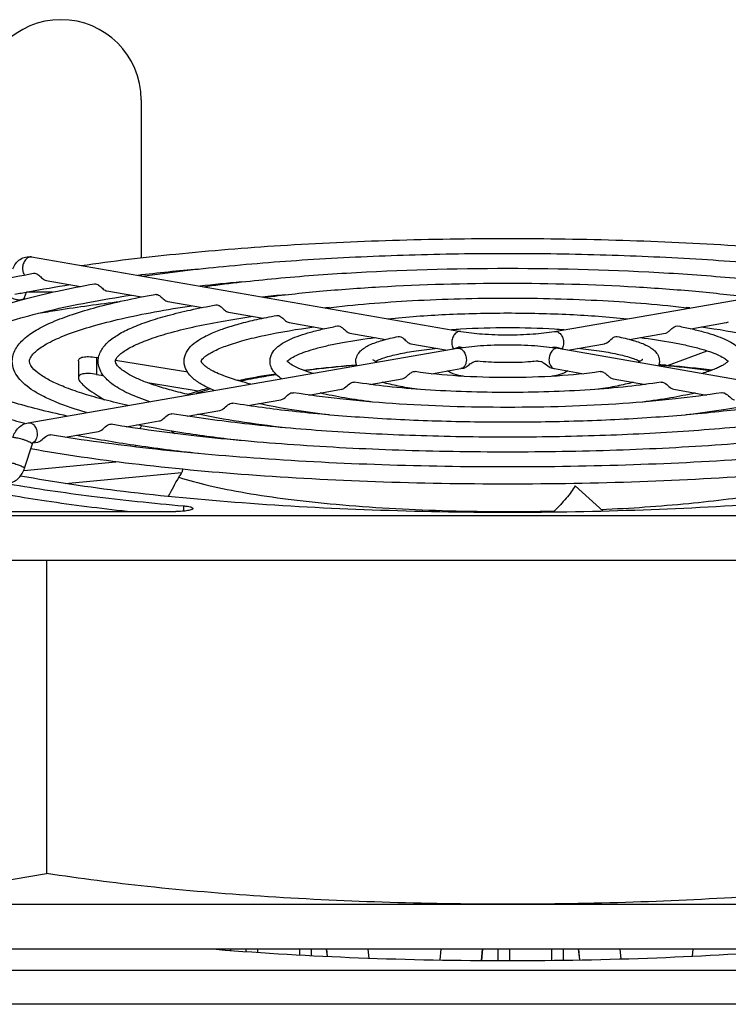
# Model space of a CAD drawing. Extents: x -1724 to 1181, y 2 to 1734.
# Tile 80 of 83: x 745 to 807, y 1024 to 1111. Entities that reach past the tile are written whole.
import ezdxf

# ---------------------------------------------------------------- set-up
doc = ezdxf.new("R2010")
doc.units = 0
doc.header["$LTSCALE"] = 65.395
doc.layers.get('0').update_dxf_attribs({"linetype": 'CONTINUOUS'})
doc.layers.add('3_ALL_AXES', color=7, linetype='CONTINUOUS')

msp = doc.modelspace()

# ---------------------------------------------------------------- linework, layer by layer
at = {"color": 6, "linetype": 'CONTINUOUS'}
for p, q in [((755.838, 1103.509), (755.838, 1089.702)), ((755.838, 1088.191), (755.838, 1088.109)), ((763.644, 1029.267), (763.634, 1029.168)), ((772.098, 1028.649), (772.033, 1029.267)), ((785.644, 1029.267), (785.541, 1028.29)), ((794.13, 1028.342), (794.033, 1029.267))]:
    msp.add_line(p, q, dxfattribs=at)
at = {"color": 7, "linetype": 'CONTINUOUS'}
for p, q in [((746.273, 1089.77), (783.75, 1083.262)), ((791.927, 1083.262), (829.404, 1089.77)), ((747.549, 1087.721), (750.554, 1087.199)), ((745.648, 1086.225), (745.818, 1086.701)), ((748.104, 1086.687), (745.813, 1086.687)), ((752.852, 1086.8), (755.866, 1086.277)), ((758.155, 1085.879), (761.181, 1085.354)), ((763.459, 1084.958), (766.501, 1084.43)), ((768.762, 1084.037), (771.837, 1083.503)), ((803.839, 1083.503), (806.914, 1084.037)), ((774.066, 1083.116), (777.208, 1082.571)), ((798.469, 1082.571), (801.611, 1083.116)), ((745.965, 1075.281), (783.442, 1081.788)), ((779.37, 1082.195), (782.578, 1081.638)), ((792.235, 1081.788), (829.712, 1075.281)), ((793.099, 1081.638), (796.307, 1082.195)), ((752.125, 1080.962), (751.939, 1080.993)), ((801.797, 1080.29), (805.264, 1081.569)), ((750.362, 1080.691), (750.362, 1079.214)), ((759.903, 1079.694), (753.6, 1080.722)), ((781.195, 1079.571), (783.75, 1080.015)), ((783.75, 1080.015), (783.935, 1080.046)), ((791.742, 1080.046), (791.927, 1080.015)), ((791.927, 1080.015), (794.482, 1079.571)), ((801.675, 1080.301), (801.893, 1080.282)), ((751.939, 1079.515), (752.536, 1079.418)), ((764.835, 1079.064), (764.933, 1079.083)), ((775.815, 1078.637), (778.632, 1079.126)), ((797.045, 1079.126), (799.861, 1078.637)), ((756.38, 1078.791), (760.825, 1078.066)), ((764.371, 1078.965), (764.231, 1078.988)), ((770.471, 1077.709), (773.328, 1078.205)), ((802.348, 1078.205), (805.206, 1077.709)), ((765.149, 1076.785), (768.025, 1077.284)), ((759.841, 1075.863), (762.721, 1076.363)), ((754.532, 1074.941), (757.418, 1075.442)), ((749.209, 1074.017), (752.115, 1074.522)), ((745.658, 1071.308), (746.336, 1073.443)), ((746.372, 1073.524), (746.811, 1073.601)), ((755.338, 1073.169), (755.339, 1073.176)), ((755.339, 1073.169), (755.339, 1073.176)), ((745.582, 1071.105), (753.625, 1071.873)), ((749.207, 1069.973), (759.403, 1070.947)), ((796.178, 1067.547), (793.741, 1069.766)), ((732.838, 1067.182), (842.838, 1067.182)), ((740.838, 1067.529), (758.856, 1067.529)), ((791.912, 1067.57), (791.807, 1067.467)), ((791.912, 1067.57), (791.808, 1067.467)), ((842.838, 1063.243), (732.838, 1063.243)), ((747.586, 1063.243), (747.586, 1035.898)), ((740.462, 1034.661), (747.586, 1035.898)), ((732.838, 1033.206), (842.838, 1033.206)), ((842.838, 1029.267), (732.838, 1029.267))]:
    msp.add_line(p, q, dxfattribs=at)
at = {"color": 9, "linetype": 'CONTINUOUS'}
for p, q in [((751.939, 1080.993), (751.939, 1079.515)), ((801.271, 1080.289), (801.034, 1080.31)), ((801.891, 1080.234), (801.668, 1080.254)), ((759.54, 1068.021), (759.54, 1067.558)), ((763.645, 1029.167), (763.655, 1029.267)), ((764.999, 1029.069), (764.999, 1029.267)), ((765.994, 1029.267), (765.994, 1028.997)), ((769.683, 1028.773), (769.683, 1029.267)), ((770.678, 1029.267), (770.678, 1028.717)), ((772.022, 1029.267), (772.087, 1028.65)), ((785.552, 1028.29), (785.655, 1029.267)), ((786.999, 1028.285), (786.999, 1029.267)), ((787.994, 1029.267), (787.994, 1028.282)), ((791.683, 1028.305), (791.683, 1029.267)), ((792.678, 1029.267), (792.678, 1028.316)), ((794.022, 1029.267), (794.119, 1028.341)), ((911.838, 1027.414), (712.838, 1027.414)), ((911.838, 1024.459), (712.838, 1024.459))]:
    msp.add_line(p, q, dxfattribs=at)
at = {"color": 2, "linetype": 'CONTINUOUS'}
for p, q in [((775.641, 1029.267), (775.724, 1028.497)), ((781.935, 1028.335), (782.036, 1029.267)), ((797.641, 1029.267), (797.732, 1028.425)), ((803.971, 1028.668), (804.036, 1029.267))]:
    msp.add_line(p, q, dxfattribs=at)
at = {"color": 6, "linetype": 'CONTINUOUS'}
msp.add_arc((748.838, 1103.509), 7, 0, 180, dxfattribs=at)
at = {"color": 7, "linetype": 'CONTINUOUS'}
for centre, radius, start, end in [((743.887, 1086.853), 1.87, 335.19477, 340.36221), ((790.387, 952.661), 128.139, 84.94636, 85.2275), ((791.751, 967.457), 113.28, 82.94366, 84.86366), ((775.149, 1026.769), 53.302, 101.15731, 101.71714), ((776.585, 1019.401), 60.808, 99.66925, 101.04696), ((778.047, 1011.03), 69.306, 99.36161, 99.69865), ((778.783, 1006.561), 73.836, 98.72106, 99.36051), ((851.261, 1239.91), 190.186, 238.56807, 238.76033), ((759.112, 1073.042), 3.797, 148.35473, 153.07653), ((758.825, 1073.168), 3.486, 177.84131, 179.8678), ((790.398, 1052.443), 36.133, 149.9659, 153.00869), ((762.246, 1070.439), 2.889, 164.33071, 169.86822)]:
    msp.add_arc(centre, radius, start, end, dxfattribs=at)
at = {"color": 9, "linetype": 'CONTINUOUS'}
for centre, radius, start, end in [((745.474, 1086.287), 0.184, 334.45088, 340.37769), ((792.002, 1080.445), 0.436, 254.42117, 260.16886), ((790.583, 957.355), 123.398, 84.84584, 85.03073), ((792.42, 976.122), 104.541, 82.78454, 84.802), ((775.971, 1025.184), 54.931, 100.05895, 102.04061), ((777.474, 1016.846), 63.404, 99.69832, 100.08029), ((778.486, 1010.865), 69.47, 98.97518, 99.69018)]:
    msp.add_arc(centre, radius, start, end, dxfattribs=at)
at = {"color": 7, "linetype": 'CONTINUOUS'}
for points, knots in [([(744.631, 1088.73), (744.691, 1088.897), (744.857, 1089.216), (745.247, 1089.587), (745.742, 1089.795), (746.101, 1089.799), (746.273, 1089.77)], [0, 0, 0, 0, 0.253073, 0.50266, 0.75135, 1, 1, 1, 1]), ([(746.448, 1088.346), (746.482, 1088.353), (746.65, 1088.353), (746.799, 1088.257), (746.9, 1088.176)], [0, 0, 0, 0, 0.213442, 1, 1, 1, 1]), ([(746.9, 1088.176), (747.014, 1088.084), (747.194, 1087.892), (747.431, 1087.742), (747.549, 1087.721)], [0, 0, 0, 0, 0.550936, 1, 1, 1, 1]), ([(751.751, 1087.425), (751.786, 1087.432), (751.953, 1087.433), (752.103, 1087.336), (752.204, 1087.255)], [0, 0, 0, 0, 0.213422, 1, 1, 1, 1]), ([(752.204, 1087.255), (752.318, 1087.163), (752.498, 1086.971), (752.734, 1086.821), (752.852, 1086.8)], [0, 0, 0, 0, 0.551086, 1, 1, 1, 1]), ([(757.055, 1086.504), (757.09, 1086.51), (757.257, 1086.512), (757.407, 1086.415), (757.508, 1086.334)], [0, 0, 0, 0, 0.213398, 1, 1, 1, 1]), ([(757.508, 1086.334), (757.622, 1086.242), (757.802, 1086.05), (758.038, 1085.9), (758.155, 1085.879)], [0, 0, 0, 0, 0.551289, 1, 1, 1, 1]), ([(746.839, 1084.849), (747.404, 1084.945), (749.781, 1085.334), (752.168, 1085.663), (753.99, 1085.888)], [0, 0, 0, 0, 0.237938, 1, 1, 1, 1]), ([(762.359, 1085.583), (762.394, 1085.589), (762.562, 1085.591), (762.712, 1085.494), (762.813, 1085.413)], [0, 0, 0, 0, 0.213369, 1, 1, 1, 1]), ([(762.813, 1085.413), (762.927, 1085.321), (763.105, 1085.129), (763.342, 1084.979), (763.459, 1084.958)], [0, 0, 0, 0, 0.551581, 1, 1, 1, 1]), ([(767.664, 1084.662), (767.698, 1084.668), (767.866, 1084.67), (768.017, 1084.573), (768.118, 1084.492)], [0, 0, 0, 0, 0.213144, 1, 1, 1, 1]), ([(768.118, 1084.492), (768.232, 1084.4), (768.41, 1084.208), (768.645, 1084.058), (768.762, 1084.037)], [0, 0, 0, 0, 0.552038, 1, 1, 1, 1]), ([(772.969, 1083.74), (773.042, 1083.753), (773.215, 1083.724), (773.353, 1083.628), (773.424, 1083.57)], [0, 0, 0, 0, 0.444056, 1, 1, 1, 1]), ([(773.424, 1083.57), (773.538, 1083.478), (773.715, 1083.286), (773.95, 1083.137), (774.066, 1083.116)], [0, 0, 0, 0, 0.552856, 1, 1, 1, 1]), ([(801.806, 1083.193), (801.887, 1083.242), (802.144, 1083.466), (802.454, 1083.788), (802.708, 1083.74)], [0, 0, 0, 0, 0.268186, 1, 1, 1, 1]), ([(806.914, 1084.037), (806.931, 1084.04), (807, 1084.056), (807.065, 1084.087), (807.111, 1084.114)], [0, 0, 0, 0, 0.238994, 1, 1, 1, 1]), ([(778.277, 1082.817), (778.349, 1082.831), (778.524, 1082.803), (778.663, 1082.707), (778.735, 1082.648)], [0, 0, 0, 0, 0.443559, 1, 1, 1, 1]), ([(778.735, 1082.648), (778.848, 1082.556), (779.023, 1082.365), (779.255, 1082.215), (779.37, 1082.195)], [0, 0, 0, 0, 0.554735, 1, 1, 1, 1]), ([(783.75, 1083.262), (784.365, 1083.155), (785.728, 1083.014), (787.838, 1082.946), (789.949, 1083.014), (791.311, 1083.155), (791.927, 1083.262)], [0, 0, 0, 0, 0.228459, 0.5, 0.771541, 1, 1, 1, 1]), ([(796.5, 1082.272), (796.669, 1082.375), (796.883, 1082.649), (797.244, 1082.848), (797.4, 1082.817)], [0, 0, 0, 0, 0.553867, 1, 1, 1, 1]), ([(801.611, 1083.116), (801.627, 1083.119), (801.696, 1083.135), (801.761, 1083.166), (801.806, 1083.193)], [0, 0, 0, 0, 0.239114, 1, 1, 1, 1]), ([(783.442, 1081.788), (784.113, 1081.905), (785.579, 1082.059), (787.838, 1082.133), (790.098, 1082.059), (791.564, 1081.905), (792.235, 1081.788)], [0, 0, 0, 0, 0.231675, 0.5, 0.768326, 1, 1, 1, 1]), ([(783.628, 1081.895), (783.651, 1081.901), (783.755, 1081.916), (783.862, 1081.894), (783.938, 1081.866)], [0, 0, 0, 0, 0.230108, 1, 1, 1, 1]), ([(791.739, 1081.866), (791.766, 1081.876), (791.866, 1081.907), (791.975, 1081.913), (792.049, 1081.895)], [0, 0, 0, 0, 0.272836, 1, 1, 1, 1]), ([(796.307, 1082.195), (796.323, 1082.198), (796.391, 1082.214), (796.455, 1082.244), (796.5, 1082.272)], [0, 0, 0, 0, 0.239399, 1, 1, 1, 1]), ([(750.362, 1080.691), (750.362, 1080.729), (750.378, 1080.808), (750.46, 1080.908), (750.59, 1080.982), (750.856, 1081.058), (751.318, 1081.075), (751.712, 1081.03), (751.939, 1080.993)], [0, 0, 0, 0, 0.065155, 0.133177, 0.215471, 0.319497, 0.605447, 1, 1, 1, 1]), ([(770.009, 1079.879), (770.38, 1079.925), (771.917, 1080.108), (773.458, 1080.257), (774.629, 1080.355)], [0, 0, 0, 0, 0.240901, 1, 1, 1, 1]), ([(783.935, 1080.046), (784.043, 1080.063), (784.265, 1080.179), (784.537, 1080.422), (784.846, 1080.637), (785.095, 1080.682), (785.207, 1080.67)], [0, 0, 0, 0, 0.2279, 0.499424, 0.764209, 1, 1, 1, 1]), ([(790.469, 1080.67), (790.555, 1080.679), (790.739, 1080.66), (791.081, 1080.487), (791.29, 1080.276), (791.457, 1080.166)], [0, 0, 0, 0, 0.226577, 0.473253, 1, 1, 1, 1]), ([(791.457, 1080.166), (791.48, 1080.151), (791.569, 1080.097), (791.667, 1080.057), (791.742, 1080.046)], [0, 0, 0, 0, 0.269657, 1, 1, 1, 1]), ([(751.939, 1079.515), (751.712, 1079.552), (751.318, 1079.597), (750.856, 1079.581), (750.59, 1079.505), (750.46, 1079.431), (750.378, 1079.331), (750.362, 1079.252), (750.362, 1079.214)], [0, 0, 0, 0, 0.394563, 0.680511, 0.784534, 0.866826, 0.934847, 1, 1, 1, 1]), ([(750.362, 1079.214), (750.362, 1079.102), (750.502, 1078.835), (750.862, 1078.477), (751.407, 1078.058), (751.839, 1077.78), (752.081, 1077.632)], [0, 0, 0, 0, 0.140076, 0.35385, 0.643023, 1, 1, 1, 1]), ([(778.632, 1079.126), (778.733, 1079.144), (778.94, 1079.255), (779.145, 1079.454), (779.33, 1079.611), (779.504, 1079.727), (779.658, 1079.771), (779.749, 1079.757)], [0, 0, 0, 0, 0.234602, 0.518648, 0.66045, 0.789454, 1, 1, 1, 1]), ([(795.928, 1079.757), (796.019, 1079.771), (796.173, 1079.727), (796.346, 1079.611), (796.531, 1079.454), (796.737, 1079.255), (796.944, 1079.144), (797.045, 1079.126)], [0, 0, 0, 0, 0.210254, 0.339257, 0.481113, 0.765439, 1, 1, 1, 1]), ([(759.913, 1077.764), (760.053, 1077.814), (760.642, 1078.021), (761.239, 1078.202), (761.697, 1078.33)], [0, 0, 0, 0, 0.238007, 1, 1, 1, 1]), ([(773.328, 1078.205), (773.428, 1078.223), (773.692, 1078.366), (773.965, 1078.684), (774.296, 1078.857), (774.44, 1078.834)], [0, 0, 0, 0, 0.234973, 0.663828, 1, 1, 1, 1]), ([(801.237, 1078.834), (801.327, 1078.849), (801.77, 1078.725), (802.013, 1078.263), (802.348, 1078.205)], [0, 0, 0, 0, 0.211444, 1, 1, 1, 1]), ([(768.025, 1077.284), (768.124, 1077.302), (768.388, 1077.445), (768.659, 1077.763), (768.991, 1077.936), (769.134, 1077.913)], [0, 0, 0, 0, 0.234568, 0.66379, 1, 1, 1, 1]), ([(806.543, 1077.913), (806.633, 1077.927), (807.076, 1077.805), (807.317, 1077.342), (807.652, 1077.284)], [0, 0, 0, 0, 0.211447, 1, 1, 1, 1]), ([(762.721, 1076.363), (762.821, 1076.381), (763.084, 1076.524), (763.354, 1076.843), (763.687, 1077.015), (763.829, 1076.991)], [0, 0, 0, 0, 0.234445, 0.664044, 1, 1, 1, 1]), ([(757.418, 1075.442), (757.517, 1075.46), (757.78, 1075.603), (758.05, 1075.922), (758.383, 1076.094), (758.525, 1076.07)], [0, 0, 0, 0, 0.234289, 0.664024, 1, 1, 1, 1]), ([(744.621, 1073.988), (744.721, 1074.302), (744.977, 1074.749), (745.5, 1075.144), (745.808, 1075.253), (745.965, 1075.281)], [0, 0, 0, 0, 0.506843, 0.7546, 1, 1, 1, 1]), ([(752.115, 1074.522), (752.214, 1074.539), (752.477, 1074.682), (752.746, 1075.002), (753.079, 1075.173), (753.221, 1075.149)], [0, 0, 0, 0, 0.234184, 0.664023, 1, 1, 1, 1]), ([(746.811, 1073.601), (746.911, 1073.618), (747.173, 1073.761), (747.442, 1074.081), (747.775, 1074.252), (747.918, 1074.228)], [0, 0, 0, 0, 0.234104, 0.664017, 1, 1, 1, 1]), ([(746.336, 1073.443), (746.341, 1073.458), (746.356, 1073.497), (746.375, 1073.535), (746.392, 1073.554)], [0, 0, 0, 0, 0.372316, 1, 1, 1, 1]), ([(744.314, 1070.016), (744.471, 1070.043), (744.779, 1070.152), (745.302, 1070.547), (745.558, 1070.995), (745.658, 1071.308)], [0, 0, 0, 0, 0.245394, 0.493171, 1, 1, 1, 1]), ([(787.838, 1067.441), (783.894, 1067.441), (776.164, 1067.575), (764.969, 1068.175), (754.716, 1069.144), (748.268, 1070.079), (745.285, 1070.628)], [0, 0, 0, 0, 0.276951, 0.542818, 0.787022, 1, 1, 1, 1]), ([(759.403, 1070.947), (759.375, 1070.912), (759.273, 1070.778), (759.179, 1070.637), (759.116, 1070.528)], [0, 0, 0, 0, 0.260637, 1, 1, 1, 1]), ([(830.392, 1070.628), (827.409, 1070.079), (820.961, 1069.144), (810.707, 1068.175), (799.513, 1067.575), (791.782, 1067.441), (787.838, 1067.441)], [0, 0, 0, 0, 0.212978, 0.457181, 0.723048, 1, 1, 1, 1]), ([(744.295, 1069.936), (746.687, 1069.527), (751.759, 1068.795), (756.855, 1068.261), (759.54, 1068.021)], [0, 0, 0, 0, 0.473651, 1, 1, 1, 1]), ([(793.741, 1069.766), (793.635, 1069.584), (793.382, 1069.214), (792.784, 1068.47), (792.272, 1067.928), (791.912, 1067.57)], [0, 0, 0, 0, 0.220177, 0.468406, 1, 1, 1, 1]), ([(754.606, 1067.527), (752.254, 1067.786), (747.812, 1068.348), (743.396, 1069.089), (741.327, 1069.497)], [0, 0, 0, 0, 0.528681, 1, 1, 1, 1]), ([(759.54, 1068.021), (759.653, 1068.011), (759.853, 1067.988), (760.083, 1067.944), (760.225, 1067.897), (760.303, 1067.863), (760.356, 1067.82), (760.356, 1067.79)], [0, 0, 0, 0, 0.388626, 0.693407, 0.808298, 0.896524, 1, 1, 1, 1]), ([(760.356, 1067.79), (760.356, 1067.77), (760.319, 1067.723), (760.171, 1067.656), (759.866, 1067.589), (759.402, 1067.541), (759.047, 1067.529), (758.856, 1067.529)], [0, 0, 0, 0, 0.03752, 0.100686, 0.316461, 0.631087, 1, 1, 1, 1]), ([(787.838, 1033.206), (784.182, 1033.206), (776.987, 1033.319), (766.501, 1033.826), (756.731, 1034.649), (750.513, 1035.439), (747.586, 1035.898)], [0, 0, 0, 0, 0.27169, 0.534506, 0.779904, 1, 1, 1, 1]), ([(828.09, 1035.898), (825.164, 1035.439), (818.946, 1034.649), (809.176, 1033.826), (798.69, 1033.319), (791.495, 1033.206), (787.838, 1033.206)], [0, 0, 0, 0, 0.220096, 0.465494, 0.72831, 1, 1, 1, 1])]:
    msp.add_open_spline(points, degree=3, knots=knots, dxfattribs=at)
at = {"color": 9, "linetype": 'CONTINUOUS'}
for points, knots in [([(746.273, 1089.77), (746.178, 1089.786), (745.957, 1089.746), (745.699, 1089.513), (745.525, 1089.173), (745.483, 1088.907), (745.483, 1088.772)], [0, 0, 0, 0, 0.204376, 0.441676, 0.714084, 1, 1, 1, 1]), ([(745.483, 1088.772), (745.483, 1088.718), (745.496, 1088.516), (745.565, 1088.314), (745.655, 1088.196)], [0, 0, 0, 0, 0.270477, 1, 1, 1, 1]), ([(744.204, 1086.386), (744.324, 1086.295), (744.599, 1086.15), (744.964, 1086.05), (745.25, 1086.034), (745.457, 1086.056), (745.604, 1086.132), (745.64, 1086.207)], [0, 0, 0, 0, 0.291081, 0.591541, 0.724996, 0.838551, 1, 1, 1, 1]), ([(783.75, 1083.262), (783.655, 1083.278), (783.434, 1083.238), (783.175, 1083.005), (783.002, 1082.665), (782.959, 1082.4), (782.959, 1082.265)], [0, 0, 0, 0, 0.204376, 0.441676, 0.714084, 1, 1, 1, 1]), ([(791.927, 1083.262), (792.022, 1083.278), (792.243, 1083.238), (792.502, 1083.005), (792.675, 1082.665), (792.717, 1082.4), (792.717, 1082.265)], [0, 0, 0, 0, 0.204376, 0.441676, 0.714084, 1, 1, 1, 1]), ([(782.959, 1082.265), (782.959, 1082.216), (782.97, 1082.035), (783.025, 1081.853), (783.096, 1081.74)], [0, 0, 0, 0, 0.266896, 1, 1, 1, 1]), ([(783.442, 1081.788), (783.537, 1081.805), (783.757, 1081.765), (784.016, 1081.532), (784.189, 1081.191), (784.232, 1080.926), (784.232, 1080.791)], [0, 0, 0, 0, 0.204376, 0.441676, 0.714084, 1, 1, 1, 1]), ([(792.235, 1081.788), (792.14, 1081.805), (791.919, 1081.765), (791.661, 1081.532), (791.487, 1081.191), (791.445, 1080.926), (791.445, 1080.791)], [0, 0, 0, 0, 0.204376, 0.441676, 0.714084, 1, 1, 1, 1]), ([(792.717, 1082.265), (792.717, 1082.216), (792.707, 1082.034), (792.652, 1081.853), (792.581, 1081.74)], [0, 0, 0, 0, 0.266939, 1, 1, 1, 1]), ([(784.232, 1080.791), (784.232, 1080.696), (784.211, 1080.514), (784.114, 1080.27), (783.958, 1080.089), (783.819, 1080.027), (783.75, 1080.015)], [0, 0, 0, 0, 0.289046, 0.552841, 0.786929, 1, 1, 1, 1]), ([(791.445, 1080.791), (791.445, 1080.701), (791.463, 1080.527), (791.551, 1080.293), (791.692, 1080.114), (791.82, 1080.043), (791.884, 1080.025)], [0, 0, 0, 0, 0.286932, 0.550649, 0.786317, 1, 1, 1, 1]), ([(774.643, 1080.31), (774.252, 1080.276), (772.744, 1080.141), (771.239, 1079.977), (770.127, 1079.836)], [0, 0, 0, 0, 0.259356, 1, 1, 1, 1]), ([(761.891, 1078.246), (761.781, 1078.213), (761.365, 1078.085), (760.953, 1077.946), (760.653, 1077.834)], [0, 0, 0, 0, 0.263949, 1, 1, 1, 1]), ([(745.965, 1075.281), (746.06, 1075.297), (746.281, 1075.257), (746.54, 1075.024), (746.713, 1074.684), (746.755, 1074.418), (746.755, 1074.283)], [0, 0, 0, 0, 0.204376, 0.441676, 0.714084, 1, 1, 1, 1]), ([(744.621, 1073.988), (744.626, 1074.005), (744.698, 1074.017), (744.804, 1074.008), (744.983, 1073.979), (745.197, 1073.928), (745.438, 1073.86), (745.75, 1073.759), (745.976, 1073.672), (746.115, 1073.605)], [0, 0, 0, 0, 0.033997, 0.109588, 0.224852, 0.370825, 0.535342, 0.704468, 1, 1, 1, 1]), ([(746.755, 1074.283), (746.755, 1074.126), (746.706, 1073.834), (746.503, 1073.598), (746.385, 1073.543)], [0, 0, 0, 0, 0.547941, 1, 1, 1, 1]), ([(758.48, 1074.559), (758.502, 1074.541), (758.594, 1074.467), (758.69, 1074.398), (758.764, 1074.347)], [0, 0, 0, 0, 0.239583, 1, 1, 1, 1]), ([(746.115, 1073.605), (746.174, 1073.577), (746.251, 1073.536), (746.323, 1073.482), (746.339, 1073.452), (746.336, 1073.443)], [0, 0, 0, 0, 0.698152, 0.895334, 1, 1, 1, 1]), ([(744.056, 1071.877), (744.148, 1071.873), (744.368, 1071.831), (744.719, 1071.74), (745.088, 1071.618), (745.329, 1071.522), (745.437, 1071.47)], [0, 0, 0, 0, 0.192526, 0.462226, 0.751982, 1, 1, 1, 1]), ([(745.437, 1071.47), (745.496, 1071.442), (745.572, 1071.401), (745.645, 1071.347), (745.661, 1071.317), (745.658, 1071.308)], [0, 0, 0, 0, 0.698152, 0.895334, 1, 1, 1, 1]), ([(796.004, 1067.706), (798.555, 1067.821), (802.265, 1068.07), (807.018, 1068.594), (810.162, 1069.047), (812.949, 1069.563), (815.335, 1070.133), (817.283, 1070.746), (818.407, 1071.233), (818.877, 1071.496)], [0, 0, 0, 0, 0.328603, 0.478336, 0.615261, 0.737363, 0.842941, 0.930712, 1, 1, 1, 1]), ([(759.116, 1070.528), (759.976, 1070.246), (761.91, 1069.732), (765.107, 1069.106), (768.82, 1068.567), (774.542, 1067.961), (782.29, 1067.526), (788.65, 1067.498), (791.912, 1067.57)], [0, 0, 0, 0, 0.082198, 0.181405, 0.295716, 0.422752, 0.703773, 1, 1, 1, 1])]:
    msp.add_open_spline(points, degree=3, knots=knots, dxfattribs=at)
at = {"layer": '3_ALL_AXES', "color": 7, "linetype": 'CONTINUOUS'}
for centre, radius, start, end in [((779.779, 882.997), 206.589, 95.25713, 96.73607), ((781.435, 902.868), 185.485, 95.21357, 96.3376), ((783.103, 922.319), 164.801, 95.11902, 95.81282), ((784.699, 941.96), 143.922, 94.95951, 95.08978), ((790.978, 941.96), 143.922, 84.91023, 85.04046), ((787.271, 1024.027), 59.533, 93.40508, 94.17052), ((787.768, 1015.166), 68.408, 89.94092, 93.37953), ((787.855, 1013.295), 70.279, 86.66625, 90.01329), ((788.358, 1023.309), 60.253, 85.83406, 86.59035), ((785.242, 1075.1), 6.984, 103.36756, 103.92892), ((769.553, 1079.838), 1.248, 135.04617, 139.44948), ((806.127, 1079.842), 1.242, 44.05235, 44.8314)]:
    msp.add_arc(centre, radius, start, end, dxfattribs=at)
for points, knots in [([(750.597, 1089.019), (753.344, 1089.423), (759.142, 1090.117), (768.207, 1090.843), (777.871, 1091.289), (784.483, 1091.388), (787.838, 1091.388)], [0, 0, 0, 0, 0.223033, 0.468894, 0.730449, 1, 1, 1, 1]), ([(787.838, 1091.388), (791.194, 1091.388), (797.806, 1091.289), (807.469, 1090.843), (816.535, 1090.117), (822.333, 1089.423), (825.08, 1089.019)], [0, 0, 0, 0, 0.269551, 0.531106, 0.776967, 1, 1, 1, 1]), ([(755.922, 1088.095), (758.287, 1088.433), (763.27, 1089.017), (771.047, 1089.628), (779.317, 1090.002), (784.971, 1090.086), (787.838, 1090.086)], [0, 0, 0, 0, 0.224042, 0.470065, 0.731188, 1, 1, 1, 1]), ([(787.838, 1090.086), (790.706, 1090.086), (796.359, 1090.002), (804.63, 1089.628), (812.407, 1089.017), (817.389, 1088.433), (819.755, 1088.095)], [0, 0, 0, 0, 0.268812, 0.529935, 0.775958, 1, 1, 1, 1]), ([(761.254, 1087.169), (763.237, 1087.443), (767.401, 1087.917), (776.26, 1088.593), (783.145, 1088.784), (787.838, 1088.784)], [0, 0, 0, 0, 0.225383, 0.471635, 1, 1, 1, 1]), ([(787.838, 1088.784), (792.532, 1088.784), (799.417, 1088.593), (808.276, 1087.917), (812.44, 1087.443), (814.423, 1087.169)], [0, 0, 0, 0, 0.528365, 0.774617, 1, 1, 1, 1]), ([(729.874, 1081.833), (730.062, 1082.22), (730.645, 1082.964), (731.849, 1083.89), (733.409, 1084.747), (735.33, 1085.555), (737.615, 1086.325), (740.255, 1087.055), (743.236, 1087.741), (745.342, 1088.149), (746.448, 1088.346)], [0, 0, 0, 0, 0.070924, 0.152528, 0.249264, 0.363437, 0.49583, 0.646444, 0.814777, 1, 1, 1, 1]), ([(737.091, 1080.653), (737.091, 1080.859), (737.145, 1081.273), (737.391, 1081.856), (737.765, 1082.39), (738.247, 1082.883), (738.833, 1083.341), (739.789, 1083.952), (741.257, 1084.662), (743.336, 1085.431), (745.805, 1086.156), (748.651, 1086.835), (750.679, 1087.233), (751.751, 1087.425)], [0, 0, 0, 0, 0.036349, 0.072963, 0.110952, 0.151099, 0.194564, 0.242205, 0.351839, 0.482344, 0.634243, 0.807123, 1, 1, 1, 1]), ([(744.798, 1086.51), (745.182, 1086.586), (746.792, 1086.894), (748.409, 1087.167), (749.641, 1087.358)], [0, 0, 0, 0, 0.239023, 1, 1, 1, 1]), ([(766.598, 1086.241), (768.196, 1086.451), (771.54, 1086.815), (778.618, 1087.334), (784.104, 1087.481), (787.838, 1087.481)], [0, 0, 0, 0, 0.227208, 0.473753, 1, 1, 1, 1]), ([(787.838, 1087.481), (791.573, 1087.481), (797.059, 1087.334), (804.137, 1086.815), (807.48, 1086.451), (809.079, 1086.241)], [0, 0, 0, 0, 0.526247, 0.772792, 1, 1, 1, 1]), ([(738.58, 1080.654), (738.58, 1080.736), (738.623, 1080.925), (738.859, 1081.39), (739.353, 1081.864), (740.037, 1082.341), (741.067, 1082.925), (742.717, 1083.63), (745.104, 1084.411), (747.985, 1085.153), (751.319, 1085.844), (753.697, 1086.244), (754.954, 1086.435)], [0, 0, 0, 0, 0.013832, 0.031903, 0.08721, 0.126173, 0.172382, 0.286075, 0.427292, 0.594543, 0.786115, 1, 1, 1, 1]), ([(744.588, 1080.654), (744.589, 1081.019), (744.808, 1081.774), (745.61, 1082.68), (746.73, 1083.451), (748.168, 1084.151), (749.932, 1084.807), (752.024, 1085.424), (754.432, 1086.002), (756.148, 1086.34), (757.055, 1086.504)], [0, 0, 0, 0, 0.075686, 0.155279, 0.24694, 0.356432, 0.486271, 0.637121, 0.808672, 1, 1, 1, 1]), ([(771.966, 1085.309), (774.475, 1085.614), (779.763, 1086.043), (785.065, 1086.179), (787.838, 1086.179)], [0, 0, 0, 0, 0.476814, 1, 1, 1, 1]), ([(787.838, 1086.179), (790.612, 1086.179), (795.914, 1086.043), (801.202, 1085.614), (803.711, 1085.309)], [0, 0, 0, 0, 0.523186, 1, 1, 1, 1]), ([(746.088, 1080.653), (746.088, 1080.716), (746.109, 1080.86), (746.235, 1081.091), (746.465, 1081.365), (746.818, 1081.683), (747.307, 1082.018), (747.926, 1082.363), (748.671, 1082.713), (749.89, 1083.203), (751.706, 1083.785), (754.21, 1084.42), (757.111, 1085.01), (759.178, 1085.349), (760.271, 1085.512)], [0, 0, 0, 0, 0.012124, 0.027821, 0.050741, 0.081608, 0.120157, 0.166281, 0.219786, 0.280489, 0.422689, 0.591288, 0.78443, 1, 1, 1, 1]), ([(752.091, 1080.653), (752.091, 1080.815), (752.131, 1081.138), (752.318, 1081.589), (752.597, 1081.995), (753.085, 1082.499), (753.892, 1083.056), (755.078, 1083.639), (756.528, 1084.182), (758.241, 1084.692), (760.213, 1085.168), (761.617, 1085.448), (762.359, 1085.583)], [0, 0, 0, 0, 0.040337, 0.080355, 0.120987, 0.162872, 0.255242, 0.364289, 0.492901, 0.641956, 0.811264, 1, 1, 1, 1]), ([(753.579, 1080.654), (753.579, 1080.691), (753.611, 1080.785), (753.699, 1080.95), (753.876, 1081.169), (754.169, 1081.418), (754.576, 1081.693), (755.33, 1082.105), (756.545, 1082.606), (758.309, 1083.16), (760.44, 1083.686), (762.906, 1084.174), (764.664, 1084.454), (765.593, 1084.588)], [0, 0, 0, 0, 0.008578, 0.022521, 0.043655, 0.073332, 0.111546, 0.157644, 0.272477, 0.41614, 0.586675, 0.782055, 1, 1, 1, 1]), ([(759.588, 1080.654), (759.589, 1080.928), (759.742, 1081.48), (760.299, 1082.132), (761.05, 1082.661), (761.988, 1083.127), (763.123, 1083.557), (764.459, 1083.959), (765.994, 1084.335), (767.086, 1084.555), (767.664, 1084.662)], [0, 0, 0, 0, 0.086339, 0.172266, 0.26599, 0.374669, 0.50175, 0.648433, 0.814747, 1, 1, 1, 1]), ([(777.38, 1084.368), (779.053, 1084.544), (782.537, 1084.796), (786.029, 1084.877), (787.838, 1084.877)], [0, 0, 0, 0, 0.481723, 1, 1, 1, 1]), ([(787.838, 1084.877), (789.648, 1084.877), (793.14, 1084.796), (796.624, 1084.544), (798.297, 1084.368)], [0, 0, 0, 0, 0.518277, 1, 1, 1, 1]), ([(761.088, 1080.653), (761.088, 1080.669), (761.094, 1080.718), (761.161, 1080.813), (761.29, 1080.96), (761.516, 1081.154), (761.844, 1081.367), (762.46, 1081.693), (763.46, 1082.092), (764.915, 1082.533), (767.426, 1083.13), (769.473, 1083.463), (770.926, 1083.662)], [0, 0, 0, 0, 0.004498, 0.013683, 0.032433, 0.060964, 0.098452, 0.144491, 0.260498, 0.406385, 0.579864, 1, 1, 1, 1]), ([(767.09, 1080.653), (767.09, 1080.769), (767.117, 1080.998), (767.282, 1081.415), (767.638, 1081.855), (768.207, 1082.263), (768.894, 1082.613), (769.715, 1082.931), (770.676, 1083.226), (771.775, 1083.501), (772.556, 1083.662), (772.969, 1083.74)], [0, 0, 0, 0, 0.049197, 0.097002, 0.189473, 0.28541, 0.393299, 0.517576, 0.660025, 0.820977, 1, 1, 1, 1]), ([(802.708, 1083.74), (803.12, 1083.662), (803.902, 1083.501), (805.001, 1083.226), (805.961, 1082.931), (806.782, 1082.613), (807.47, 1082.263), (808.038, 1081.855), (808.394, 1081.416), (808.56, 1080.998), (808.587, 1080.769), (808.587, 1080.654)], [0, 0, 0, 0, 0.179017, 0.339966, 0.482415, 0.606693, 0.714587, 0.810521, 0.902989, 0.950779, 1, 1, 1, 1]), ([(804.751, 1083.662), (806.203, 1083.463), (808.25, 1083.13), (810.761, 1082.533), (812.216, 1082.092), (813.216, 1081.693), (813.833, 1081.368), (814.161, 1081.155), (814.387, 1080.96), (814.515, 1080.813), (814.583, 1080.718), (814.588, 1080.669), (814.588, 1080.654)], [0, 0, 0, 0, 0.420118, 0.593591, 0.739478, 0.855488, 0.901532, 0.939023, 0.967555, 0.986328, 0.995518, 1, 1, 1, 1]), ([(768.67, 1080.719), (768.759, 1080.809), (769.024, 1081), (769.547, 1081.257), (770.268, 1081.534), (771.173, 1081.807), (772.243, 1082.069), (773.958, 1082.413), (775.324, 1082.613), (776.28, 1082.732)], [0, 0, 0, 0, 0.047696, 0.122041, 0.219954, 0.33938, 0.478677, 0.636283, 1, 1, 1, 1]), ([(774.588, 1080.654), (774.589, 1080.83), (774.671, 1081.17), (774.974, 1081.566), (775.355, 1081.859), (775.976, 1082.192), (776.957, 1082.527), (777.803, 1082.723), (778.277, 1082.817)], [0, 0, 0, 0, 0.115467, 0.220817, 0.321968, 0.429107, 0.682577, 1, 1, 1, 1]), ([(797.4, 1082.817), (797.874, 1082.723), (798.721, 1082.527), (799.701, 1082.191), (800.323, 1081.859), (800.703, 1081.566), (801.006, 1081.169), (801.089, 1080.829), (801.088, 1080.653)], [0, 0, 0, 0, 0.317433, 0.570891, 0.678026, 0.779188, 0.884526, 1, 1, 1, 1]), ([(799.397, 1082.732), (800.353, 1082.613), (801.721, 1082.412), (803.437, 1082.068), (804.508, 1081.806), (805.413, 1081.533), (806.134, 1081.256), (806.656, 1080.998), (806.92, 1080.807), (807.009, 1080.718)], [0, 0, 0, 0, 0.363973, 0.521657, 0.660993, 0.780415, 0.878273, 0.952505, 1, 1, 1, 1]), ([(776.285, 1080.653), (776.391, 1080.711), (776.648, 1080.827), (777.308, 1081.06), (778.387, 1081.326), (779.936, 1081.593), (781.082, 1081.729), (781.701, 1081.791)], [0, 0, 0, 0, 0.065594, 0.151819, 0.37752, 0.664043, 1, 1, 1, 1]), ([(783.032, 1081.718), (783.055, 1081.727), (783.15, 1081.762), (783.247, 1081.793), (783.32, 1081.814)], [0, 0, 0, 0, 0.241865, 1, 1, 1, 1]), ([(783.32, 1081.814), (783.34, 1081.82), (783.42, 1081.843), (783.5, 1081.864), (783.561, 1081.879)], [0, 0, 0, 0, 0.243266, 1, 1, 1, 1]), ([(792.049, 1081.895), (792.072, 1081.89), (792.158, 1081.869), (792.244, 1081.846), (792.308, 1081.828)], [0, 0, 0, 0, 0.257248, 1, 1, 1, 1]), ([(792.308, 1081.828), (792.338, 1081.82), (792.452, 1081.786), (792.564, 1081.749), (792.647, 1081.718)], [0, 0, 0, 0, 0.26007, 1, 1, 1, 1]), ([(793.976, 1081.791), (794.595, 1081.729), (795.741, 1081.593), (797.29, 1081.326), (798.368, 1081.06), (799.028, 1080.827), (799.285, 1080.711), (799.392, 1080.653)], [0, 0, 0, 0, 0.335942, 0.622458, 0.848161, 0.934394, 1, 1, 1, 1]), ([(776.443, 1080.575), (776.399, 1080.596), (776.27, 1080.659), (776.145, 1080.733), (776.072, 1080.795)], [0, 0, 0, 0, 0.336949, 1, 1, 1, 1]), ([(799.623, 1080.809), (799.626, 1080.814), (799.636, 1080.827), (799.622, 1080.809), (799.602, 1080.794), (799.561, 1080.759), (799.504, 1080.72), (799.429, 1080.674), (799.337, 1080.625), (799.27, 1080.592), (799.234, 1080.575)], [0, 0, 0, 0, 0.03273, 0.045113, 0.106749, 0.213068, 0.35889, 0.540001, 0.754277, 1, 1, 1, 1]), ([(745.695, 1075.204), (745.063, 1075.374), (743.869, 1075.717), (742.201, 1076.285), (740.757, 1076.879), (739.538, 1077.502), (738.538, 1078.162), (737.759, 1078.888), (737.307, 1079.587), (737.121, 1080.19), (737.091, 1080.499), (737.091, 1080.653)], [0, 0, 0, 0, 0.182806, 0.346648, 0.49159, 0.618278, 0.72838, 0.82511, 0.913876, 0.956929, 1, 1, 1, 1]), ([(749.374, 1075.873), (748.52, 1076.053), (746.914, 1076.42), (744.676, 1077.033), (742.764, 1077.671), (741.198, 1078.323), (740.132, 1078.897), (739.48, 1079.359), (739.049, 1079.732), (738.715, 1080.146), (738.58, 1080.51), (738.58, 1080.654)], [0, 0, 0, 0, 0.215069, 0.406206, 0.572141, 0.711719, 0.824052, 0.869835, 0.908388, 0.964475, 1, 1, 1, 1]), ([(751.076, 1076.168), (750.179, 1076.431), (748.914, 1076.849), (747.381, 1077.531), (746.461, 1078.038), (745.702, 1078.583), (745.1, 1079.184), (744.693, 1079.877), (744.588, 1080.397), (744.588, 1080.654)], [0, 0, 0, 0, 0.336693, 0.478512, 0.603673, 0.714264, 0.813945, 0.907699, 1, 1, 1, 1]), ([(754.706, 1076.799), (754.017, 1076.95), (752.72, 1077.256), (750.916, 1077.767), (749.377, 1078.295), (748.127, 1078.83), (747.162, 1079.363), (746.468, 1079.905), (746.088, 1080.384), (746.088, 1080.653)], [0, 0, 0, 0, 0.218258, 0.411965, 0.579815, 0.720625, 0.833261, 0.916673, 1, 1, 1, 1]), ([(756.587, 1077.125), (755.972, 1077.329), (754.873, 1077.741), (753.632, 1078.402), (752.879, 1079.002), (752.454, 1079.485), (752.158, 1080.037), (752.091, 1080.449), (752.091, 1080.653)], [0, 0, 0, 0, 0.321426, 0.581637, 0.693268, 0.797515, 0.898705, 1, 1, 1, 1]), ([(760.052, 1077.727), (759.526, 1077.849), (758.537, 1078.094), (757.164, 1078.501), (756, 1078.919), (755.056, 1079.339), (754.35, 1079.749), (753.923, 1080.085), (753.721, 1080.33), (753.641, 1080.464), (753.594, 1080.567), (753.579, 1080.628), (753.579, 1080.654)], [0, 0, 0, 0, 0.222392, 0.419347, 0.589504, 0.731499, 0.844206, 0.925281, 0.953486, 0.974589, 0.989429, 1, 1, 1, 1]), ([(762.218, 1078.103), (761.865, 1078.248), (761.224, 1078.545), (760.388, 1079.095), (759.763, 1079.773), (759.588, 1080.363), (759.588, 1080.654)], [0, 0, 0, 0, 0.295877, 0.547328, 0.773887, 1, 1, 1, 1]), ([(765.422, 1078.66), (764.737, 1078.832), (763.782, 1079.101), (762.638, 1079.543), (762.079, 1079.809), (761.718, 1080.02), (761.509, 1080.163), (761.346, 1080.298), (761.228, 1080.416), (761.151, 1080.509), (761.107, 1080.574), (761.089, 1080.62), (761.088, 1080.644), (761.088, 1080.653)], [0, 0, 0, 0, 0.434945, 0.61013, 0.754995, 0.815477, 0.867589, 0.911101, 0.945579, 0.970294, 0.98538, 0.99406, 1, 1, 1, 1]), ([(768.112, 1079.125), (767.977, 1079.213), (767.72, 1079.4), (767.39, 1079.745), (767.148, 1080.164), (767.09, 1080.489), (767.09, 1080.653)], [0, 0, 0, 0, 0.252651, 0.495473, 0.743177, 1, 1, 1, 1]), ([(768.656, 1080.601), (768.634, 1080.624), (768.631, 1080.63), (768.581, 1080.685), (768.582, 1080.681)], [0, 0, 0, 0, 0.871799, 1, 1, 1, 1]), ([(770.847, 1079.602), (770.349, 1079.748), (769.686, 1079.971), (768.966, 1080.343), (768.735, 1080.521), (768.656, 1080.601)], [0, 0, 0, 0, 0.642414, 0.861034, 1, 1, 1, 1]), ([(774.658, 1080.261), (774.647, 1080.292), (774.607, 1080.42), (774.588, 1080.554), (774.588, 1080.654)], [0, 0, 0, 0, 0.246793, 1, 1, 1, 1]), ([(787.838, 1080.535), (787.607, 1080.535), (786.728, 1080.546), (785.85, 1080.598), (785.207, 1080.67)], [0, 0, 0, 0, 0.263778, 1, 1, 1, 1]), ([(790.469, 1080.67), (790.268, 1080.647), (789.393, 1080.565), (788.514, 1080.535), (787.838, 1080.535)], [0, 0, 0, 0, 0.23083, 1, 1, 1, 1]), ([(801.088, 1080.653), (801.088, 1080.553), (801.069, 1080.419), (801.03, 1080.292), (801.018, 1080.262)], [0, 0, 0, 0, 0.753388, 1, 1, 1, 1]), ([(807.094, 1080.681), (807.096, 1080.687), (807.037, 1080.615), (807.015, 1080.596), (806.925, 1080.51), (806.837, 1080.442), (806.723, 1080.364), (806.532, 1080.252), (806.243, 1080.107), (805.836, 1079.935), (805.358, 1079.763), (805.013, 1079.655), (804.83, 1079.602)], [0, 0, 0, 0, 0.007517, 0.053341, 0.090587, 0.136412, 0.190407, 0.252314, 0.3986, 0.572975, 0.773905, 1, 1, 1, 1]), ([(807.02, 1080.706), (807.026, 1080.7), (807.043, 1080.682), (807.06, 1080.663), (807.072, 1080.649)], [0, 0, 0, 0, 0.30247, 1, 1, 1, 1]), ([(787.838, 1079.233), (786.396, 1079.233), (783.691, 1079.313), (780.996, 1079.569), (779.749, 1079.757)], [0, 0, 0, 0, 0.53361, 1, 1, 1, 1]), ([(783.949, 1079.342), (783.69, 1079.393), (783.22, 1079.503), (782.766, 1079.689), (782.583, 1079.811)], [0, 0, 0, 0, 0.545359, 1, 1, 1, 1]), ([(795.928, 1079.757), (794.681, 1079.569), (791.986, 1079.313), (789.281, 1079.233), (787.838, 1079.233)], [0, 0, 0, 0, 0.46639, 1, 1, 1, 1]), ([(793.093, 1079.81), (792.91, 1079.688), (792.455, 1079.503), (791.985, 1079.393), (791.727, 1079.342)], [0, 0, 0, 0, 0.454551, 1, 1, 1, 1]), ([(787.838, 1077.931), (785.438, 1077.931), (781.937, 1078.036), (777.472, 1078.415), (775.408, 1078.68), (774.44, 1078.834)], [0, 0, 0, 0, 0.535822, 0.78111, 1, 1, 1, 1]), ([(779.932, 1078.215), (779.374, 1078.292), (778.351, 1078.458), (777.341, 1078.691), (776.887, 1078.823)], [0, 0, 0, 0, 0.543915, 1, 1, 1, 1]), ([(801.237, 1078.834), (800.269, 1078.68), (798.205, 1078.415), (793.74, 1078.036), (790.239, 1077.931), (787.838, 1077.931)], [0, 0, 0, 0, 0.21889, 0.464178, 1, 1, 1, 1]), ([(798.789, 1078.823), (798.336, 1078.691), (797.325, 1078.458), (796.303, 1078.292), (795.745, 1078.215)], [0, 0, 0, 0, 0.456084, 1, 1, 1, 1]), ([(787.838, 1076.628), (784.48, 1076.628), (779.586, 1076.778), (773.354, 1077.317), (770.48, 1077.693), (769.134, 1077.913)], [0, 0, 0, 0, 0.536856, 0.781982, 1, 1, 1, 1]), ([(776.049, 1077.092), (775.227, 1077.195), (773.695, 1077.417), (772.176, 1077.717), (771.478, 1077.884)], [0, 0, 0, 0, 0.535748, 1, 1, 1, 1]), ([(806.543, 1077.913), (805.197, 1077.693), (802.323, 1077.317), (796.09, 1076.778), (791.196, 1076.628), (787.838, 1076.628)], [0, 0, 0, 0, 0.218018, 0.463144, 1, 1, 1, 1]), ([(804.199, 1077.884), (803.5, 1077.717), (801.982, 1077.417), (800.45, 1077.195), (799.628, 1077.092)], [0, 0, 0, 0, 0.464254, 1, 1, 1, 1]), ([(787.838, 1075.326), (785.642, 1075.326), (781.325, 1075.396), (775.049, 1075.71), (769.236, 1076.218), (765.553, 1076.707), (763.829, 1076.991)], [0, 0, 0, 0, 0.273561, 0.537484, 0.782497, 1, 1, 1, 1]), ([(772.254, 1075.964), (771.16, 1076.093), (769.109, 1076.373), (767.072, 1076.748), (766.126, 1076.955)], [0, 0, 0, 0, 0.532291, 1, 1, 1, 1]), ([(811.847, 1076.991), (810.124, 1076.707), (806.44, 1076.218), (800.628, 1075.71), (794.351, 1075.396), (790.035, 1075.326), (787.838, 1075.326)], [0, 0, 0, 0, 0.217503, 0.462516, 0.726439, 1, 1, 1, 1]), ([(809.55, 1076.955), (808.605, 1076.748), (806.568, 1076.373), (804.517, 1076.093), (803.423, 1075.964)], [0, 0, 0, 0, 0.467709, 1, 1, 1, 1]), ([(787.838, 1074.024), (785.154, 1074.024), (779.88, 1074.11), (772.213, 1074.495), (765.119, 1075.12), (760.626, 1075.72), (758.525, 1076.07)], [0, 0, 0, 0, 0.273804, 0.537866, 0.782818, 1, 1, 1, 1]), ([(768.4, 1074.844), (767.048, 1075), (764.503, 1075.337), (761.975, 1075.783), (760.795, 1076.029)], [0, 0, 0, 0, 0.530188, 1, 1, 1, 1]), ([(817.152, 1076.07), (815.051, 1075.72), (810.558, 1075.12), (803.464, 1074.495), (795.797, 1074.11), (790.523, 1074.024), (787.838, 1074.024)], [0, 0, 0, 0, 0.217182, 0.462134, 0.726196, 1, 1, 1, 1]), ([(787.838, 1072.721), (784.666, 1072.721), (778.435, 1072.824), (769.378, 1073.281), (761.002, 1074.021), (755.699, 1074.733), (753.221, 1075.149)], [0, 0, 0, 0, 0.273974, 0.538133, 0.783043, 1, 1, 1, 1]), ([(764.583, 1073.722), (762.968, 1073.904), (759.921, 1074.298), (756.892, 1074.819), (755.474, 1075.105)], [0, 0, 0, 0, 0.52892, 1, 1, 1, 1]), ([(822.455, 1075.149), (819.978, 1074.733), (814.675, 1074.021), (806.299, 1073.281), (797.242, 1072.824), (791.011, 1072.721), (787.838, 1072.721)], [0, 0, 0, 0, 0.216957, 0.461867, 0.726026, 1, 1, 1, 1]), ([(787.838, 1071.419), (784.178, 1071.419), (776.989, 1071.537), (766.542, 1072.066), (756.885, 1072.923), (750.772, 1073.747), (747.918, 1074.228)], [0, 0, 0, 0, 0.2741, 0.538331, 0.783209, 1, 1, 1, 1]), ([(760.849, 1072.59), (758.957, 1072.8), (755.381, 1073.254), (751.826, 1073.853), (750.158, 1074.182)], [0, 0, 0, 0, 0.528191, 1, 1, 1, 1]), ([(827.759, 1074.228), (824.905, 1073.747), (818.792, 1072.923), (809.134, 1072.066), (798.687, 1071.537), (791.498, 1071.419), (787.838, 1071.419)], [0, 0, 0, 0, 0.216791, 0.461669, 0.7259, 1, 1, 1, 1]), ([(787.838, 1069.919), (783.988, 1069.919), (776.439, 1070.049), (765.497, 1070.63), (755.451, 1071.569), (749.123, 1072.476), (746.188, 1073.007)], [0, 0, 0, 0, 0.276234, 0.541666, 0.786005, 1, 1, 1, 1]), ([(829.489, 1073.007), (826.554, 1072.476), (820.226, 1071.569), (810.18, 1070.63), (799.238, 1070.049), (791.688, 1069.919), (787.838, 1069.919)], [0, 0, 0, 0, 0.213995, 0.458334, 0.723766, 1, 1, 1, 1])]:
    msp.add_open_spline(points, degree=3, knots=knots, dxfattribs=at)
at = {"layer": '3_ALL_AXES', "color": 3, "linetype": 'CONTINUOUS'}
msp.add_open_spline([(762.399, 1029.265), (766.529, 1028.929), (775.006, 1028.44), (787.838, 1028.201), (800.671, 1028.44), (809.148, 1028.929), (813.278, 1029.265)], degree=3, knots=[0, 0, 0, 0, 0.244083, 0.5, 0.755917, 1, 1, 1, 1], dxfattribs=at)

doc.saveas('drawing.dxf')
